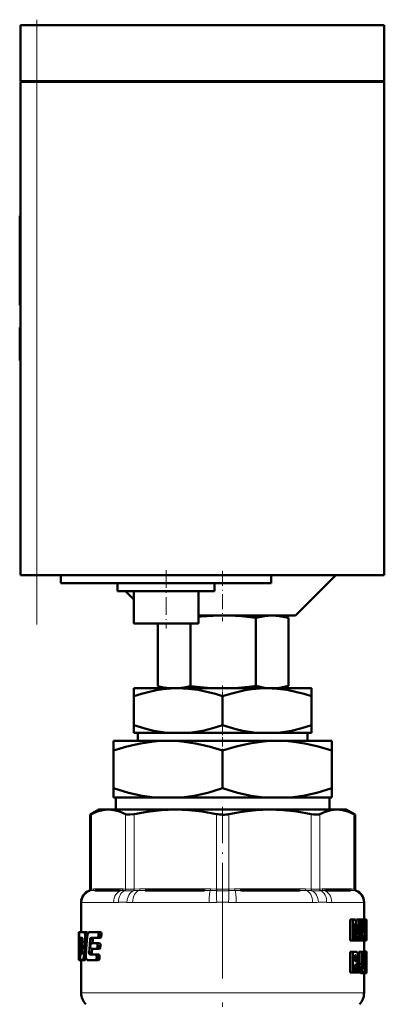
# Model space of a CAD drawing. Extents: x -1358 to 1757, y -1537 to 622.
# Tile 43 of 93: x -1341 to -1296, y -92 to 29. Entities that reach past the tile are written whole.
import ezdxf

# ---------------------------------------------------------------- set-up
doc = ezdxf.new("R2010")
doc.units = 0
doc.linetypes.add('DASHDOT', pattern=[18.5, 12, -3, 0.5, -3])

msp = doc.modelspace()

# ---------------------------------------------------------------- linework, layer by layer
at = {"color": 7, "linetype": 'DASHDOT', "lineweight": 18, "ltscale": 0.207}
msp.add_line((-1338.78, 21.03), (-1338.78, 29.31), dxfattribs=at)
at = {"color": 7, "lineweight": 50}
for p, q in [((-1338.78, 28.62), (-1340.78, 28.62)), ((-1340.78, 21.72), (-1340.78, 28.62)), ((-1338.78, 28.62), (-1295.78, 28.62)), ((-1295.78, 21.72), (-1295.78, 28.62)), ((-1338.78, 21.72), (-1340.78, 21.72)), ((-1340.78, 21.62), (-1340.78, -39.38)), ((-1340.78, 21.62), (-1340.19, 21.62)), ((-1340.68, 21.62), (-1340.68, 21.72)), ((-1340.19, 21.62), (-1338.78, 21.62)), ((-1338.78, 21.72), (-1295.78, 21.72)), ((-1295.78, 21.62), (-1338.78, 21.62)), ((-1295.88, 21.62), (-1295.88, 21.72)), ((-1295.78, -39.38), (-1295.78, 21.62)), ((-1340.78, 5.06), (-1340.88, 5.06)), ((-1340.88, 3.58), (-1340.88, 5.06)), ((-1340.78, 3.58), (-1340.88, 3.58)), ((-1340.88, 3.58), (-1340.88, -2.29)), ((-1340.78, -2.29), (-1340.88, -2.29)), ((-1340.88, -4.09), (-1340.88, -2.29)), ((-1340.78, -4.09), (-1340.88, -4.09)), ((-1340.88, -4.09), (-1340.88, -5.98)), ((-1340.78, -5.98), (-1340.88, -5.98)), ((-1340.88, -8.74), (-1340.88, -8.84)), ((-1340.78, -8.74), (-1340.88, -8.74)), ((-1340.78, -8.84), (-1340.88, -8.84)), ((-1340.78, -8.85), (-1340.88, -8.85)), ((-1340.88, -12.71), (-1340.88, -8.85)), ((-1340.78, -12.71), (-1340.88, -12.71)), ((-1340.88, -12.72), (-1340.88, -12.83)), ((-1340.78, -12.83), (-1340.88, -12.83)), ((-1340.78, -12.83), (-1340.88, -12.83)), ((-1340.19, -39.38), (-1340.78, -39.38)), ((-1338.78, -39.38), (-1340.19, -39.38)), ((-1295.78, -39.38), (-1338.78, -39.38)), ((-1335.78, -39.38), (-1335.78, -40.38)), ((-1309.78, -40.38), (-1309.78, -39.38)), ((-1306.78, -44.38), (-1301.78, -39.38)), ((-1309.78, -40.38), (-1335.78, -40.38)), ((-1328.78, -41.38), (-1328.78, -40.38)), ((-1328.78, -41.38), (-1316.78, -41.38)), ((-1327.78, -41.38), (-1326.78, -42.38)), ((-1326.78, -45.38), (-1326.78, -41.38)), ((-1318.78, -45.38), (-1318.78, -41.38)), ((-1316.78, -41.38), (-1316.78, -40.38)), ((-1318.78, -44.38), (-1306.78, -44.38)), ((-1311.69, -44.68), (-1311.69, -53.09)), ((-1308.78, -44.38), (-1307.65, -44.68)), ((-1307.65, -44.68), (-1307.65, -53.08)), ((-1326.78, -45.38), (-1318.78, -45.38)), ((-1323.81, -45.38), (-1323.81, -53.11)), ((-1319.77, -45.38), (-1319.77, -53.1)), ((-1326.78, -54.36), (-1326.78, -53.38)), ((-1321.28, -53.38), (-1326.78, -53.38)), ((-1322.8, -53.38), (-1323.81, -53.11)), ((-1310.28, -53.38), (-1321.28, -53.38)), ((-1304.78, -53.38), (-1310.28, -53.38)), ((-1308.75, -53.38), (-1307.65, -53.08)), ((-1304.78, -54.36), (-1304.78, -53.38)), ((-1326.78, -57.96), (-1326.78, -54.36)), ((-1315.78, -57.96), (-1315.78, -54.36)), ((-1304.78, -57.96), (-1304.78, -54.36)), ((-1326.78, -58.88), (-1326.78, -57.96)), ((-1304.78, -57.96), (-1304.78, -58.88)), ((-1322.63, -58.88), (-1326.78, -58.88)), ((-1326.25, -58.88), (-1326.25, -59.88)), ((-1322.63, -58.88), (-1319.93, -58.88)), ((-1311.63, -58.88), (-1319.93, -58.88)), ((-1311.63, -58.88), (-1308.93, -58.88)), ((-1304.78, -58.88), (-1308.93, -58.88)), ((-1305.3, -59.88), (-1305.3, -58.88)), ((-1329.28, -61.09), (-1329.28, -59.88)), ((-1322.53, -59.88), (-1329.28, -59.88)), ((-1309.03, -59.88), (-1322.53, -59.88)), ((-1302.28, -59.88), (-1309.03, -59.88)), ((-1302.28, -59.88), (-1302.28, -61.09)), ((-1329.28, -65.75), (-1329.28, -61.09)), ((-1315.78, -65.75), (-1315.78, -61.09)), ((-1302.28, -65.75), (-1302.28, -61.09)), ((-1329.28, -66.88), (-1329.28, -65.75)), ((-1302.28, -65.75), (-1302.28, -66.88)), ((-1324.18, -66.88), (-1329.28, -66.88)), ((-1329, -68.38), (-1329, -66.88)), ((-1324.18, -66.88), (-1320.87, -66.88)), ((-1310.68, -66.88), (-1320.87, -66.88)), ((-1310.68, -66.88), (-1307.37, -66.88)), ((-1302.28, -66.88), (-1307.37, -66.88)), ((-1302.56, -66.88), (-1302.56, -68.38)), ((-1331.08, -68.38), (-1332.17, -69.01)), ((-1332.02, -68.94), (-1332.17, -69.01)), ((-1332.17, -78.23), (-1332.17, -69.01)), ((-1331.08, -68.38), (-1329.91, -68.38)), ((-1329.91, -68.38), (-1321.63, -68.38)), ((-1321.63, -68.38), (-1309.92, -68.38)), ((-1309.92, -68.38), (-1301.64, -68.38)), ((-1301.64, -68.38), (-1300.48, -68.38)), ((-1300.48, -68.38), (-1299.38, -69.01)), ((-1299.38, -69.01), (-1299.53, -68.94)), ((-1299.38, -78.23), (-1299.38, -69.01)), ((-1328.58, -78.38), (-1331.61, -78.38)), ((-1318.04, -78.38), (-1325.37, -78.38)), ((-1306.18, -78.38), (-1313.51, -78.38)), ((-1299.94, -78.38), (-1302.97, -78.38)), ((-1333.28, -79.83), (-1333.28, -83.54)), ((-1298.28, -79.83), (-1298.28, -81.99)), ((-1299.66, -81.99), (-1299.99, -81.99)), ((-1299.99, -84.57), (-1299.99, -81.99)), ((-1299.66, -81.99), (-1299.33, -81.99)), ((-1299.66, -84.57), (-1299.66, -81.99)), ((-1299.46, -82.47), (-1299.45, -82.47)), ((-1299.27, -82.45), (-1299.22, -81.99)), ((-1298.9, -81.99), (-1299.22, -81.99)), ((-1298.9, -81.99), (-1298.66, -81.99)), ((-1298.82, -82.47), (-1298.82, -82.47)), ((-1298.66, -81.99), (-1298.66, -84.57)), ((-1298.66, -82.22), (-1298.65, -81.99)), ((-1298.65, -81.99), (-1298.34, -81.99)), ((-1298.34, -81.99), (-1298.22, -81.99)), ((-1298.34, -83.55), (-1298.29, -82.67)), ((-1298.27, -82.68), (-1298.29, -82.68)), ((-1298.28, -82.45), (-1298.28, -82.45)), ((-1298.27, -82.68), (-1298.22, -83.55)), ((-1298.05, -81.99), (-1298.22, -81.99)), ((-1298.05, -81.99), (-1297.99, -81.99)), ((-1298.05, -84.57), (-1298.05, -81.99)), ((-1298.01, -84.1), (-1298.01, -82.46)), ((-1298.01, -82.46), (-1297.99, -82.46)), ((-1297.98, -82.67), (-1298.01, -82.67)), ((-1297.99, -81.99), (-1297.98, -82.13)), ((-1297.98, -82.13), (-1297.98, -83.2)), ((-1297.98, -82.67), (-1297.98, -83.2)), ((-1333.58, -83.54), (-1333.57, -83.54)), ((-1333.58, -83.54), (-1333.58, -86.87)), ((-1333.48, -83.54), (-1333.57, -83.54)), ((-1333.56, -83.87), (-1333.57, -83.54)), ((-1333.51, -83.87), (-1333.56, -83.87)), ((-1333.48, -83.54), (-1332.94, -83.54)), ((-1332.63, -83.54), (-1332.94, -83.54)), ((-1332.87, -83.59), (-1332.94, -83.54)), ((-1332.55, -83.59), (-1332.87, -83.59)), ((-1332.5, -83.74), (-1332.81, -83.74)), ((-1332.51, -83.96), (-1332.78, -83.96)), ((-1332.55, -83.59), (-1332.63, -83.54)), ((-1332.26, -83.54), (-1331.22, -83.54)), ((-1330.88, -83.54), (-1331.22, -83.54)), ((-1331.13, -84.01), (-1331.12, -83.87)), ((-1330.79, -84.01), (-1331.13, -84.01)), ((-1330.77, -83.87), (-1331.12, -83.87)), ((-1330.79, -84.01), (-1330.77, -83.87)), ((-1299.42, -82.83), (-1299.45, -82.83)), ((-1299.45, -83.14), (-1299.45, -84.57)), ((-1299.07, -83.51), (-1299.14, -83.51)), ((-1299.11, -83.89), (-1299.11, -83.89)), ((-1298.83, -83.02), (-1298.87, -83.02)), ((-1298.83, -84.57), (-1298.83, -83.02)), ((-1298.37, -84), (-1298.4, -84.57)), ((-1298.37, -84), (-1298.2, -84)), ((-1298.34, -83.55), (-1298.22, -83.55)), ((-1298.18, -84.57), (-1298.2, -84)), ((-1297.98, -83.25), (-1298.01, -83.25)), ((-1297.98, -83.87), (-1298.01, -83.87)), ((-1297.98, -83.2), (-1297.98, -83.25)), ((-1297.98, -83.25), (-1297.98, -83.32)), ((-1297.98, -83.32), (-1297.98, -83.87)), ((-1297.98, -83.32), (-1297.98, -84.39)), ((-1333.11, -84.44), (-1333.38, -84.44)), ((-1333.34, -84.23), (-1333.15, -84.23)), ((-1333.11, -84.46), (-1333.19, -86.08)), ((-1333.15, -84.23), (-1333.11, -84.29)), ((-1332.55, -84.23), (-1332.78, -84.23)), ((-1332.25, -85.61), (-1332.17, -84.46)), ((-1331.84, -84.46), (-1332.17, -84.46)), ((-1332.14, -85.13), (-1332.15, -85.27)), ((-1331.8, -84.29), (-1332.13, -84.29)), ((-1332.06, -84.23), (-1331.24, -84.23)), ((-1332.04, -84.92), (-1331.34, -84.92)), ((-1331.88, -84.92), (-1331.84, -84.46)), ((-1331.8, -84.29), (-1331.73, -84.23)), ((-1331, -84.92), (-1331.34, -84.92)), ((-1330.89, -84.23), (-1331.24, -84.23)), ((-1299.66, -84.57), (-1299.99, -84.57)), ((-1299.66, -84.57), (-1299.45, -84.57)), ((-1299.2, -84.57), (-1299.45, -84.57)), ((-1299.2, -84.57), (-1299.04, -84.57)), ((-1298.83, -84.57), (-1299.04, -84.57)), ((-1298.83, -84.57), (-1298.66, -84.57)), ((-1298.66, -84.57), (-1298.55, -84.57)), ((-1298.55, -84.57), (-1298.4, -84.57)), ((-1298.4, -84.57), (-1298.18, -84.57)), ((-1298.28, -84.57), (-1298.28, -85.93)), ((-1298.18, -84.57), (-1298.1, -84.57)), ((-1298.05, -84.57), (-1298.1, -84.57)), ((-1298.05, -84.57), (-1297.99, -84.57)), ((-1298.01, -84.1), (-1297.99, -84.1)), ((-1333.38, -86.3), (-1333.24, -86.3)), ((-1333.21, -86.24), (-1333.24, -86.3)), ((-1332.69, -86.3), (-1332.91, -86.3)), ((-1332.29, -86.07), (-1332.25, -85.61)), ((-1331.97, -86.07), (-1332.29, -86.07)), ((-1331.95, -86.24), (-1332.28, -86.24)), ((-1332.22, -86.3), (-1332.28, -86.24)), ((-1332.22, -86.3), (-1331.46, -86.3)), ((-1332.05, -85.61), (-1331.36, -85.61)), ((-1331.97, -86.07), (-1331.93, -85.61)), ((-1331.9, -86.3), (-1331.95, -86.24)), ((-1331.12, -86.3), (-1331.46, -86.3)), ((-1331.01, -85.61), (-1331.36, -85.61)), ((-1331.25, -85.4), (-1331.24, -85.26)), ((-1330.91, -85.4), (-1331.25, -85.4)), ((-1330.9, -85.26), (-1331.24, -85.26)), ((-1330.91, -85.4), (-1330.9, -85.26)), ((-1299.66, -85.98), (-1299.99, -85.98)), ((-1299.99, -88.55), (-1299.99, -85.98)), ((-1299.66, -85.98), (-1299.3, -85.98)), ((-1299.66, -88.55), (-1299.66, -85.98)), ((-1299.43, -87.14), (-1299.43, -86.4)), ((-1299.43, -86.4), (-1299.33, -86.4)), ((-1298.6, -85.98), (-1298.92, -85.98)), ((-1298.92, -87.47), (-1298.92, -85.98)), ((-1298.6, -85.98), (-1298.47, -85.98)), ((-1298.6, -87.47), (-1298.6, -85.98)), ((-1298.27, -85.98), (-1298.47, -85.98)), ((-1298.47, -85.98), (-1298.47, -87.47)), ((-1298.01, -85.97), (-1298.31, -85.97)), ((-1298.31, -85.98), (-1298.31, -85.97)), ((-1297.99, -85.93), (-1298.29, -85.93)), ((-1298.27, -85.98), (-1298.18, -85.98)), ((-1298.27, -87.5), (-1298.27, -85.98)), ((-1298.18, -85.98), (-1298.18, -87.44)), ((-1298.03, -86.11), (-1298.18, -86.11)), ((-1298.05, -86.35), (-1298.18, -86.35)), ((-1298, -86.46), (-1298.01, -86.54)), ((-1297.98, -86.4), (-1298, -86.4)), ((-1298, -86.41), (-1298, -86.46)), ((-1297.98, -86.43), (-1298, -86.43)), ((-1297.98, -85.95), (-1297.98, -86.03)), ((-1297.98, -86.03), (-1297.98, -86.57)), ((-1297.98, -86.43), (-1297.98, -86.4)), ((-1297.98, -86.49), (-1297.98, -86.43)), ((-1333.55, -86.78), (-1333.58, -86.78)), ((-1333.58, -86.87), (-1333.58, -86.78)), ((-1333.57, -86.99), (-1333.58, -86.87)), ((-1333.54, -86.99), (-1333.57, -86.99)), ((-1333.54, -86.99), (-1333.48, -86.99)), ((-1333.38, -86.99), (-1333.48, -86.99)), ((-1333.42, -86.78), (-1333.45, -86.78)), ((-1333.41, -86.52), (-1333.42, -86.66)), ((-1333.38, -86.99), (-1333.12, -86.99)), ((-1333.28, -86.99), (-1333.28, -91.05)), ((-1333.12, -86.99), (-1333.06, -86.94)), ((-1332.82, -86.99), (-1333.12, -86.99)), ((-1332.75, -86.94), (-1333.06, -86.94)), ((-1332.68, -86.79), (-1332.99, -86.79)), ((-1332.69, -86.57), (-1332.94, -86.57)), ((-1332.82, -86.99), (-1332.75, -86.94)), ((-1332.68, -86.79), (-1332.67, -86.75)), ((-1332.6, -86.94), (-1332.52, -86.99)), ((-1332.52, -86.99), (-1331.47, -86.99)), ((-1331.13, -86.99), (-1331.47, -86.99)), ((-1331.37, -86.78), (-1331.36, -86.64)), ((-1331.03, -86.78), (-1331.37, -86.78)), ((-1331.02, -86.64), (-1331.36, -86.64)), ((-1331.03, -86.78), (-1331.02, -86.64)), ((-1299.18, -86.75), (-1299.43, -86.75)), ((-1299.22, -87.03), (-1299.43, -87.03)), ((-1299.43, -87.14), (-1299.33, -87.14)), ((-1299.43, -87.57), (-1299.43, -88.55)), ((-1299.43, -87.57), (-1299.37, -87.57)), ((-1299.33, -87.59), (-1299.43, -87.59)), ((-1299.3, -87.65), (-1299.43, -87.65)), ((-1299.17, -87.39), (-1299.17, -87.4)), ((-1299.1, -87.55), (-1299.07, -87.67)), ((-1299.07, -87.67), (-1299.04, -87.79)), ((-1298.6, -87.47), (-1298.92, -87.47)), ((-1298.27, -87.5), (-1298.47, -87.5)), ((-1298.06, -86.7), (-1298.18, -86.7)), ((-1298.05, -87.14), (-1298.18, -87.14)), ((-1298.01, -87.44), (-1298.18, -87.44)), ((-1298, -87.54), (-1298.18, -87.54)), ((-1297.99, -87.64), (-1298.18, -87.64)), ((-1297.98, -86.49), (-1298.01, -86.49)), ((-1298.01, -86.54), (-1298.01, -86.65)), ((-1297.98, -86.57), (-1298.01, -86.57)), ((-1298.01, -86.65), (-1298.01, -86.76)), ((-1298, -86.7), (-1298.01, -86.7)), ((-1298.01, -86.76), (-1298, -86.86)), ((-1298, -87.54), (-1298.01, -87.44)), ((-1298, -86.7), (-1298, -86.56)), ((-1298, -86.93), (-1298, -86.7)), ((-1298, -86.86), (-1298, -86.95)), ((-1298, -86.95), (-1297.99, -87.04)), ((-1297.99, -87.64), (-1298, -87.54)), ((-1297.99, -87.04), (-1297.98, -87.18)), ((-1297.99, -87.75), (-1297.99, -87.64)), ((-1297.98, -86.57), (-1297.98, -86.49)), ((-1297.98, -87.18), (-1297.98, -87.34)), ((-1297.98, -87.34), (-1297.98, -87.55)), ((-1297.98, -87.55), (-1297.98, -87.83)), ((-1299.66, -88.55), (-1299.99, -88.55)), ((-1299.66, -88.55), (-1299.43, -88.55)), ((-1299.27, -87.75), (-1299.43, -87.75)), ((-1299.42, -88.55), (-1299.43, -88.51)), ((-1299.1, -88.55), (-1299.42, -88.55)), ((-1299.24, -87.89), (-1299.27, -87.75)), ((-1299.1, -88.55), (-1299.24, -87.89)), ((-1299.1, -88.55), (-1298.89, -88.55)), ((-1298.37, -88.6), (-1298.67, -88.6)), ((-1298.03, -88.56), (-1298.3, -88.56)), ((-1298, -88.6), (-1298.3, -88.6)), ((-1298.05, -88.6), (-1298.28, -88.6)), ((-1298.28, -88.6), (-1298.28, -91.05)), ((-1298.06, -88.46), (-1298.25, -88.46)), ((-1298.06, -87.88), (-1298.19, -87.88)), ((-1297.99, -87.75), (-1298.18, -87.75)), ((-1298.06, -88.46), (-1298.06, -87.88)), ((-1297.99, -87.88), (-1298.06, -87.88)), ((-1297.99, -87.99), (-1298.04, -87.99)), ((-1297.99, -88.07), (-1298.03, -88.07)), ((-1298, -88.12), (-1298.02, -88.12)), ((-1298, -88.12), (-1297.99, -88.07)), ((-1297.99, -88.56), (-1298, -88.6)), ((-1297.99, -87.88), (-1297.99, -87.75)), ((-1297.99, -87.99), (-1297.99, -87.88)), ((-1297.99, -88.07), (-1297.99, -87.99)), ((-1297.98, -87.83), (-1297.98, -88.19)), ((-1297.98, -88.19), (-1297.98, -88.43))]:
    msp.add_line(p, q, dxfattribs=at)
at = {"color": 7, "lineweight": 18}
for p, q in [((-1338.78, 21.72), (-1338.78, 28.62)), ((-1338.78, 21.62), (-1338.78, 21.72)), ((-1338.78, -39.38), (-1338.78, 21.62)), ((-1332.02, -68.94), (-1332.02, -78.22)), ((-1327.8, -78.22), (-1327.8, -68.94)), ((-1326.72, -68.94), (-1326.72, -78.22)), ((-1316.54, -78.22), (-1316.54, -68.94)), ((-1315.01, -68.94), (-1315.01, -78.22)), ((-1304.83, -78.22), (-1304.83, -68.94)), ((-1303.75, -68.94), (-1303.75, -78.22)), ((-1299.53, -78.22), (-1299.53, -68.94)), ((-1332.17, -78.42), (-1332.3, -78.42)), ((-1332.17, -78.23), (-1332.04, -78.22)), ((-1332.15, -78.41), (-1332.17, -78.42)), ((-1331.89, -78.39), (-1332.15, -78.41)), ((-1332.04, -78.22), (-1332.02, -78.22)), ((-1332.02, -78.22), (-1331.73, -78.19)), ((-1331.43, -78.18), (-1328.39, -78.18)), ((-1327.94, -78.41), (-1328.26, -78.39)), ((-1328.1, -78.19), (-1327.8, -78.22)), ((-1327.91, -78.42), (-1327.94, -78.41)), ((-1327.8, -78.22), (-1327.78, -78.22)), ((-1326.77, -78.41), (-1326.83, -78.42)), ((-1326.77, -78.22), (-1326.72, -78.22)), ((-1326.07, -78.39), (-1326.77, -78.41)), ((-1326.72, -78.22), (-1326.01, -78.19)), ((-1325.3, -78.18), (-1317.96, -78.18)), ((-1316.6, -78.41), (-1317.32, -78.39)), ((-1317.25, -78.19), (-1316.54, -78.22)), ((-1316.55, -78.42), (-1316.6, -78.41)), ((-1316.54, -78.22), (-1316.49, -78.22)), ((-1315.06, -78.22), (-1315.01, -78.22)), ((-1315.01, -78.22), (-1314.3, -78.19)), ((-1314.95, -78.41), (-1315.01, -78.42)), ((-1314.23, -78.39), (-1314.95, -78.41)), ((-1313.59, -78.18), (-1306.25, -78.18)), ((-1305.54, -78.19), (-1304.83, -78.22)), ((-1304.78, -78.41), (-1305.48, -78.39)), ((-1304.83, -78.22), (-1304.78, -78.22)), ((-1304.73, -78.42), (-1304.78, -78.41)), ((-1303.77, -78.22), (-1303.75, -78.22)), ((-1303.75, -78.22), (-1303.46, -78.19)), ((-1303.61, -78.41), (-1303.64, -78.42)), ((-1303.29, -78.39), (-1303.61, -78.41)), ((-1303.16, -78.18), (-1300.12, -78.18)), ((-1299.83, -78.19), (-1299.53, -78.22)), ((-1299.4, -78.41), (-1299.67, -78.39)), ((-1299.53, -78.22), (-1299.51, -78.22)), ((-1299.51, -78.22), (-1299.38, -78.23)), ((-1299.38, -78.42), (-1299.4, -78.41)), ((-1299.25, -78.42), (-1299.38, -78.42)), ((-1333.26, -79.85), (-1333.28, -79.83)), ((-1333.2, -79.88), (-1329.28, -79.88)), ((-1327.63, -79.85), (-1328.65, -79.85)), ((-1326.91, -79.88), (-1317.45, -79.88)), ((-1314.1, -79.88), (-1304.64, -79.88)), ((-1302.9, -79.85), (-1303.92, -79.85)), ((-1302.27, -79.88), (-1298.36, -79.88)), ((-1298.28, -79.83), (-1298.29, -79.85)), ((-1299.24, -87.89), (-1299.43, -87.89)), ((-1333.28, -91.05), (-1315.78, -91.05)), ((-1315.78, -91.05), (-1298.28, -91.05))]:
    msp.add_line(p, q, dxfattribs=at)
at = {"color": 7, "linetype": 'DASHDOT', "lineweight": 18}
for p, q in [((-1338.78, -45.48), (-1338.78, 27.72)), ((-1315.78, -77.26), (-1315.78, -107.99))]:
    msp.add_line(p, q, dxfattribs=at)
at = {"color": 7, "linetype": 'DASHDOT', "lineweight": 18, "ltscale": 0.003015}
for p, q in [((-1340.77, 0.58), (-1340.89, 0.58)), ((-1340.77, -10.79), (-1340.89, -10.79)), ((-1340.77, -10.79), (-1340.89, -10.79))]:
    msp.add_line(p, q, dxfattribs=at)
at = {"color": 7, "linetype": 'DASHDOT', "lineweight": 18, "ltscale": 0.180016}
msp.add_line((-1322.78, -38.78), (-1322.78, -45.98), dxfattribs=at)
at = {"color": 7, "linetype": 'DASHDOT', "lineweight": 18, "ltscale": 0.154977}
msp.add_line((-1315.78, -38.86), (-1315.78, -45.06), dxfattribs=at)
at = {"color": 7, "linetype": 'DASHDOT', "lineweight": 18, "ltscale": 0.036926}
msp.add_line((-1315.78, -53.02), (-1315.78, -54.5), dxfattribs=at)
at = {"color": 7, "linetype": 'DASHDOT', "lineweight": 18, "ltscale": 0.094161}
msp.add_line((-1315.78, -57.65), (-1315.78, -61.41), dxfattribs=at)
at = {"color": 7, "linetype": 'DASHDOT', "lineweight": 18, "ltscale": 0.374474}
msp.add_line((-1315.78, -79.48), (-1315.78, -64.5), dxfattribs=at)
at = {"color": 7, "lineweight": 50}
for points in [[(-1311.69, -44.68), (-1313.45, -44.48), (-1314.98, -44.39), (-1315.71, -44.38)], [(-1307.65, -44.68), (-1308.73, -44.46), (-1309.67, -44.39), (-1310.61, -44.46), (-1311.69, -44.68)], [(-1321.28, -53.38), (-1322.2, -53.41), (-1323.13, -53.5), (-1323.98, -53.63), (-1324.83, -53.81), (-1325.81, -54.06), (-1326.78, -54.36)], [(-1315.78, -54.36), (-1316.68, -54.08), (-1317.58, -53.84), (-1318.8, -53.59), (-1320.03, -53.43), (-1321.28, -53.38)], [(-1310.28, -53.38), (-1311.2, -53.41), (-1312.13, -53.5), (-1312.98, -53.63), (-1313.83, -53.81), (-1314.81, -54.06), (-1315.78, -54.36)], [(-1311.69, -53.09), (-1310.61, -53.31), (-1309.67, -53.38), (-1308.73, -53.31), (-1307.65, -53.08)], [(-1304.78, -54.36), (-1305.68, -54.08), (-1306.58, -53.84), (-1307.8, -53.59), (-1309.03, -53.43), (-1310.28, -53.38)], [(-1326.78, -57.96), (-1325.13, -58.44), (-1324.3, -58.63), (-1323.46, -58.78), (-1322.63, -58.88)], [(-1319.93, -58.88), (-1319.08, -58.78), (-1318.24, -58.63), (-1317, -58.33), (-1315.78, -57.96)], [(-1315.78, -57.96), (-1314.13, -58.44), (-1313.3, -58.63), (-1312.46, -58.78), (-1311.63, -58.88)], [(-1308.93, -58.88), (-1308.08, -58.78), (-1307.24, -58.63), (-1306, -58.33), (-1304.78, -57.96)], [(-1322.53, -59.88), (-1323.38, -59.9), (-1324.24, -59.96), (-1325.94, -60.21), (-1327.62, -60.59), (-1329.28, -61.09)], [(-1315.78, -61.09), (-1317.44, -60.59), (-1319.12, -60.21), (-1320.81, -59.96), (-1321.67, -59.9), (-1322.53, -59.88)], [(-1309.03, -59.88), (-1309.88, -59.9), (-1310.74, -59.96), (-1312.44, -60.21), (-1314.12, -60.59), (-1315.78, -61.09)], [(-1302.28, -61.09), (-1303.94, -60.59), (-1305.62, -60.21), (-1307.31, -59.96), (-1308.17, -59.9), (-1309.03, -59.88)], [(-1329.28, -65.75), (-1327.43, -66.3), (-1325.75, -66.67), (-1324.18, -66.88)], [(-1320.87, -66.88), (-1319.3, -66.67), (-1317.63, -66.3), (-1315.78, -65.75)], [(-1315.78, -65.75), (-1313.93, -66.3), (-1312.25, -66.67), (-1310.68, -66.88)], [(-1307.37, -66.88), (-1305.8, -66.67), (-1304.13, -66.3), (-1302.28, -65.75)], [(-1329.91, -68.38), (-1330.59, -68.44), (-1331.29, -68.62), (-1332.02, -68.94)], [(-1327.8, -68.94), (-1328.54, -68.62), (-1329.23, -68.44), (-1329.91, -68.38)], [(-1326.72, -68.94), (-1327.26, -69.01), (-1327.66, -68.98), (-1327.8, -68.94)], [(-1321.63, -68.38), (-1323.35, -68.45), (-1325.12, -68.65), (-1326.72, -68.94)], [(-1316.54, -68.94), (-1318.31, -68.62), (-1319.99, -68.44), (-1321.63, -68.38)], [(-1309.92, -68.38), (-1311.64, -68.45), (-1313.41, -68.65), (-1315.01, -68.94)], [(-1304.83, -68.94), (-1306.6, -68.62), (-1308.28, -68.44), (-1309.92, -68.38)], [(-1303.75, -68.94), (-1303.89, -68.99), (-1304.08, -69.01), (-1304.55, -68.99), (-1304.83, -68.94)], [(-1301.64, -68.38), (-1302.35, -68.45), (-1303.09, -68.65), (-1303.75, -68.94)], [(-1299.53, -68.94), (-1300.27, -68.62), (-1300.96, -68.44), (-1301.64, -68.38)], [(-1297.99, -82.46), (-1297.99, -82.46), (-1297.99, -82.47), (-1297.98, -82.5), (-1297.98, -82.67)], [(-1333.48, -83.54), (-1333.51, -83.71), (-1333.51, -83.75)], [(-1331.24, -84.23), (-1331.17, -84.16), (-1331.13, -84.01)], [(-1331.12, -83.87), (-1331.13, -83.69), (-1331.17, -83.58), (-1331.19, -83.56), (-1331.22, -83.54)], [(-1330.89, -84.23), (-1330.82, -84.16), (-1330.79, -84.01)], [(-1330.77, -83.87), (-1330.78, -83.7), (-1330.82, -83.58), (-1330.84, -83.56), (-1330.88, -83.54)], [(-1297.98, -83.87), (-1297.99, -84.08), (-1297.99, -84.1)], [(-1333.38, -84.44), (-1333.37, -84.28), (-1333.36, -84.25), (-1333.34, -84.23)], [(-1332.04, -84.92), (-1332.1, -84.98), (-1332.14, -85.13)], [(-1332.13, -84.29), (-1332.1, -84.25), (-1332.06, -84.23)], [(-1331.24, -85.26), (-1331.25, -85.08), (-1331.29, -84.97), (-1331.31, -84.94), (-1331.34, -84.92)], [(-1330.9, -85.26), (-1330.9, -85.08), (-1330.94, -84.97), (-1330.96, -84.94), (-1331, -84.92)], [(-1297.98, -84.39), (-1297.98, -84.52), (-1297.99, -84.57)], [(-1333.38, -86.3), (-1333.4, -86.36), (-1333.41, -86.52)], [(-1332.15, -85.27), (-1332.14, -85.45), (-1332.05, -85.61)], [(-1331.36, -86.64), (-1331.38, -86.42), (-1331.4, -86.35), (-1331.46, -86.3)], [(-1331.36, -85.61), (-1331.29, -85.54), (-1331.25, -85.4)], [(-1331.02, -86.64), (-1331.03, -86.46), (-1331.06, -86.35), (-1331.08, -86.32), (-1331.12, -86.3)], [(-1331.01, -85.61), (-1330.94, -85.54), (-1330.91, -85.4)], [(-1299.33, -86.4), (-1299.27, -86.42), (-1299.24, -86.45), (-1299.21, -86.52), (-1299.18, -86.75)], [(-1299.3, -85.98), (-1299.2, -85.99), (-1299.11, -86.06), (-1299.01, -86.3), (-1298.98, -86.68)], [(-1333.55, -86.66), (-1333.55, -86.96), (-1333.54, -86.98), (-1333.54, -86.99)], [(-1333.48, -86.99), (-1333.45, -86.82), (-1333.45, -86.78)], [(-1333.42, -86.66), (-1333.42, -86.76), (-1333.4, -86.96), (-1333.39, -86.98), (-1333.38, -86.99)], [(-1331.47, -86.99), (-1331.41, -86.93), (-1331.37, -86.78)], [(-1331.13, -86.99), (-1331.06, -86.93), (-1331.03, -86.78)], [(-1299.22, -87.03), (-1299.26, -87.1), (-1299.33, -87.14)], [(-1298.67, -88.6), (-1298.79, -88.5), (-1298.85, -88.3), (-1298.9, -87.99), (-1298.92, -87.47)], [(-1298.37, -88.6), (-1298.47, -88.51), (-1298.54, -88.33), (-1298.59, -87.96), (-1298.6, -87.47)], [(-1298.47, -87.47), (-1298.45, -87.81), (-1298.42, -88.03), (-1298.4, -88.08), (-1298.36, -88.1)], [(-1298.18, -87.44), (-1298.2, -88.11), (-1298.23, -88.4), (-1298.26, -88.49), (-1298.3, -88.57), (-1298.37, -88.6)], [(-1298.36, -88.1), (-1298.29, -87.94), (-1298.27, -87.5)], [(-1298.03, -88.08), (-1298.02, -88.12), (-1298, -88.14)]]:
    msp.add_lwpolyline(points, dxfattribs=at)
at = {"color": 7, "lineweight": 18}
for points in [[(-1327.78, -78.22), (-1327.27, -78.23), (-1326.77, -78.22)], [(-1304.78, -78.22), (-1304.08, -78.23), (-1303.77, -78.22)]]:
    msp.add_lwpolyline(points, dxfattribs=at)
at = {"color": 7, "lineweight": 50}
for centre, radius, start, end in [((-1315.71, -72.79), 28.41, 90.2701, 96.1979), ((-1321.61, -45.21), 8.2, 254.4673, 265.2544), ((-1322, -45.17), 8.24, 274.7618, 285.6762), ((-1315.54, -22.4), 31, 262.1571, 268.4146), ((-1316.03, -22.2), 31.2, 271.6005, 277.9943), ((-1315.79, -65.27), 3.74, 258.3446, 270.1449), ((-1315.76, -65.29), 3.73, 269.8253, 281.6734), ((-1331.78, -79.83), 1.5, 110.5177, 180.0166), ((-1332.37, -78.23), 0.2, 290.5165, 359.9999), ((-1299.18, -78.23), 0.2, 180.0001, 249.4835), ((-1299.78, -79.83), 1.5, 360, 69.4823), ((-1328.2, -83.2), 28.75, 0.1221, 1.455), ((-1290.62, -81.89), 8.85, 183.7528, 186.0891), ((-1477.71, -104.56), 179.8, 6.7194, 7.2099), ((-1473.08, -63.56), 175.15, 353.4585, 353.9602), ((-1307.31, -82.04), 8.5, 354.7816, 357.0896), ((-1272.48, -83.06), 26.34, 178.7215, 179.9219), ((-1447.55, -71.42), 149.59, 354.956, 355.9464), ((-1303.54, -82.37), 5.26, 356.7208, 359.1682), ((-1291.98, -82.36), 6.3, 180.8269, 182.9355), ((-1450.84, -90.63), 152.86, 2.2736, 3.2409), ((-1006.47, -86.95), 327.1, 179.4611, 179.9706), ((-1004.36, -90.46), 329.22, 178.8316, 179.3379), ((-1333.34, -83.85), 0.537, 11.9329, 28.8232), ((-1334.17, -84.04), 1.39, 3.3335, 12.4548), ((-1335.07, -84.09), 2.29, 356.6103, 3.3487), ((-1333.02, -83.85), 0.536, 11.9311, 28.8406), ((-1330.73, -84.34), 1.82, 168.052, 176.6245), ((-1331.24, -84.21), 1.3, 158.4683, 168.6111), ((-1333.6, -83.99), 1.13, 8.1933, 13.0268), ((-1331.93, -83.94), 0.553, 140.9405, 158.726), ((-1332.25, -83.67), 0.137, 94.9628, 144.1433), ((-1469.06, -105.64), 171.16, 7.0726, 7.6581), ((-1304.88, -84.2), 5.78, 3.0866, 6.7512), ((-1288.64, -84.68), 10.5, 173.627, 175.6667), ((-1472.98, -64.96), 175.04, 353.5681, 354.1451), ((-979.36, -96.37), 354.23, 178.069, 178.448), ((-1333.76, -84.4), 0.659, 355.2142, 9.502), ((-893.95, -112.2), 439.73, 176.3527, 176.6237), ((-831.73, -119.52), 502.07, 175.9689, 176.2064), ((-1331.63, -84.49), 0.536, 157.8708, 175.9089), ((-1331.3, -84.49), 0.536, 157.852, 175.9095), ((-1333.99, -86.05), 0.804, 346.282, 357.9508), ((-1335.45, -86.14), 2.54, 350.2961, 356.4129), ((-1330.77, -86.45), 1.92, 175.6816, 183.6876), ((-1331.83, -86.13), 0.46, 173.2936, 193.8034), ((-1331.51, -86.13), 0.46, 173.2936, 193.8034), ((-1298.24, -85.98), 0.0713, 137.9011, 177.4986), ((-1291.04, -86.67), 7.02, 177.378, 180.2111), ((-1294.3, -86.52), 3.75, 173.7637, 177.4237), ((-1296.86, -86.23), 1.17, 167.4145, 174.2396), ((-1297.94, -85.98), 0.0722, 138.1208, 177.231), ((-1297.97, -86.41), 0.0281, 137.9531, 180.5121), ((-1298.01, -85.95), 0.0248, 349.9677, 54.469), ((-1298, -86.4), 0.0146, 0.7968, 48.9847), ((-1333.64, -86.6), 0.68, 329.83, 343.4584), ((-1334.58, -86.29), 1.67, 342.641, 350.3676), ((-1333.32, -86.6), 0.67, 329.3345, 343.2028), ((-1331.44, -86.5), 1.26, 183.2452, 193.3277), ((-1332.19, -86.68), 0.486, 192.7626, 211.5581), ((-1299.38, -87.62), 0.0502, 32.7673, 84.4737), ((-1299.55, -87.74), 0.269, 19.1426, 34.6328), ((-1300.31, -88.02), 1.07, 14.1053, 19.7741), ((-1299.99, -86.78), 0.808, 341.9381, 1.9017), ((-1299.4, -87.13), 0.347, 311.0813, 333.0587), ((-1299.31, -87.53), 0.189, 22.913, 44.3273), ((-1299.91, -87.81), 0.851, 17.4933, 24.2989), ((-1299.75, -86.95), 0.74, 332.5324, 345.6697), ((-1300.39, -86.77), 1.4, 345.1208, 353.6613), ((-1301.16, -86.68), 2.18, 353.628, 0.1734), ((-1291.5, -86.72), 6.56, 179.7565, 183.6024), ((-1294.14, -86.87), 3.92, 183.9498, 188.4837), ((-1350.9, -98.67), 52.99, 11.0019, 11.8436), ((-1298.3, -88.58), 0.027, 201.3787, 250.9283), ((-1295.81, -87.66), 2.25, 185.724, 190.7737), ((-1297.47, -88.36), 0.599, 189.043, 199.7323), ((-1297.98, -88.56), 0.0531, 189.8055, 239.3413), ((-1298.02, -88.12), 0.0224, 306.6994, 5.1885), ((-1299.14, -88.43), 1.16, 353.3792, 359.8357), ((-1331.28, -91.05), 2, 180, 225), ((-1300.28, -91.05), 2, 315, 360)]:
    msp.add_arc(centre, radius, start, end, dxfattribs=at)
at = {"color": 7, "lineweight": 18}
for centre, radius, start, end in [((-1331.76, -79.86), 1.5, 105.9772, 179.784), ((-1332.24, -78.23), 0.196, 289.2011, 2.0769), ((-1332.21, -78.23), 0.195, 288.8448, 2.6072), ((-1331.92, -78.2), 0.192, 279.6889, 3.0559), ((-1331.63, -81.34), 2.96, 89.7465, 95.0069), ((-1331.44, -81.31), 3.13, 89.7592, 95.1871), ((-1328.56, -82.4), 4.02, 85.7024, 90.1944), ((-1328.38, -81.31), 3.13, 84.8129, 90.2408), ((-1328.3, -78.2), 0.199, 279.7602, 1.0432), ((-1328.01, -78.22), 0.202, 288.6376, 0.5069), ((-1327.98, -78.23), 0.202, 289.9883, 0.854), ((-1327.4, -56.43), 21.99, 268.6539, 271.4886), ((-1325.41, -98.03), 19.65, 89.9051, 91.9429), ((-1325.33, -96.36), 18.18, 89.8986, 92.1508), ((-1318.01, -99.09), 20.71, 88.1074, 90.0906), ((-1317.93, -96.36), 18.18, 87.8492, 90.1014), ((-1315.78, -33.9), 44.52, 269.0091, 270.9896), ((-1315.82, -57.62), 20.62, 268.132, 270.1134), ((-1315.73, -57.9), 20.33, 269.8741, 271.8833), ((-1313.62, -96.36), 18.18, 89.8986, 92.1508), ((-1313.54, -99.09), 20.71, 89.9094, 91.8927), ((-1306.22, -96.36), 18.18, 87.8492, 90.1014), ((-1306.15, -98.03), 19.65, 88.0571, 90.0949), ((-1304.15, -56.42), 22, 268.5123, 271.3456), ((-1303.57, -78.23), 0.202, 179.146, 250.0117), ((-1303.55, -78.22), 0.202, 179.4931, 251.3624), ((-1303.17, -81.31), 3.13, 89.7592, 95.1871), ((-1303.26, -78.2), 0.199, 178.9568, 260.2398), ((-1302.99, -82.4), 4.02, 89.8056, 94.2976), ((-1300.11, -81.31), 3.13, 84.8129, 90.2408), ((-1299.92, -81.34), 2.96, 84.9931, 90.2535), ((-1299.63, -78.2), 0.192, 176.9441, 260.3111), ((-1299.34, -78.23), 0.195, 177.3928, 251.1552), ((-1299.32, -78.23), 0.196, 177.9231, 250.7989), ((-1299.79, -79.86), 1.5, 0.216, 74.0228), ((-1333.21, -79.81), 0.073, 220.243, 277.8347), ((-1329.26, -72.73), 7.15, 269.8403, 274.8785), ((-1326.95, -70.94), 8.94, 265.6487, 270.2682), ((-1317.41, -63.87), 16.01, 269.8409, 273.2556), ((-1315.68, -91.72), 11.9, 90.4739, 93.9469), ((-1315.87, -91.72), 11.9, 86.0531, 89.5262), ((-1314.15, -63.86), 16.02, 266.7462, 270.1574), ((-1304.6, -70.94), 8.93, 269.7295, 274.3536), ((-1302.29, -72.72), 7.16, 265.1242, 270.157), ((-1298.35, -79.81), 0.0729, 262.143, 319.7781)]:
    msp.add_arc(centre, radius, start, end, dxfattribs=at)
for centre, major_axis, ratio, start_param, end_param in [((-1331.7, -79.88), (0, 1.5), 0.995414, 0.123342, 1.570796), ((-1331.61, -78.18), (0, -0.2), 0.92388, 0, 1.570796), ((-1328.12, -79.88), (0, 1.5), 0.771505, 0.123342, 1.570796), ((-1327.55, -79.85), (0.14, -1.49), 0.734075, 3.351169, 4.642046), ((-1328.58, -78.18), (0, -0.2), 0.92388, 0, 1.570796), ((-1326.61, -79.85), (-0.13, -1.49), 0.675962, 3.481187, 4.772063), ((-1325.96, -79.88), (0, 1.5), 0.636223, 0.123342, 1.570796), ((-1326.85, -78.22), (0.007, -0.2), 0.408466, 0.272287, 1.557437), ((-1326.8, -78.22), (0.008, -0.2), 0.382405, 0.255495, 1.554996), ((-1326.09, -78.19), (0.008, -0.2), 0.382432, 0.102908, 1.555785), ((-1325.37, -78.18), (0, -0.2), 0.382683, 0, 1.570796), ((-1318.04, -78.18), (0, -0.2), 0.382683, 0, 1.570796), ((-1317.31, -79.88), (0, 1.5), 0.095659, 0.123342, 1.570796), ((-1317.33, -78.19), (-0.008, -0.2), 0.382432, 0.132932, 1.585808), ((-1316.62, -78.22), (-0.008, -0.2), 0.382405, 0.287096, 1.586597), ((-1316.43, -79.85), (0.1, -1.5), 0.041092, 3.418838, 4.709715), ((-1316.56, -78.22), (-0.006, -0.2), 0.356255, 0.297028, 1.582178), ((-1314.99, -78.22), (0.006, -0.2), 0.356255, 4.701007, 5.986158), ((-1315.12, -79.85), (-0.1, -1.5), 0.041092, 1.57347, 2.864347), ((-1314.93, -78.22), (0.008, -0.2), 0.382405, 4.696589, 5.996089), ((-1314.23, -78.19), (0.008, -0.2), 0.382432, 4.697377, 6.150253), ((-1314.25, -79.88), (0, -1.5), 0.095659, 1.570796, 3.018251), ((-1313.51, -78.18), (0, -0.2), 0.382683, 4.712389, 6.283185), ((-1306.18, -78.18), (0, -0.2), 0.382683, 4.712389, 6.283185), ((-1305.46, -78.19), (-0.008, -0.2), 0.382432, 4.727401, 6.180277), ((-1305.6, -79.88), (0, -1.5), 0.636223, 1.570796, 3.018251), ((-1304.75, -78.22), (-0.008, -0.2), 0.382405, 4.728189, 6.02769), ((-1304.7, -78.22), (-0.007, -0.2), 0.408466, 4.725748, 6.010898), ((-1304.94, -79.85), (0.13, -1.49), 0.675962, 1.511122, 2.801999), ((-1304.01, -79.85), (-0.14, -1.49), 0.734075, 1.64114, 2.932016), ((-1303.43, -79.88), (0, -1.5), 0.771505, 1.570796, 3.018251), ((-1302.97, -78.18), (0, 0.2), 0.92388, 1.570796, 3.141593), ((-1299.94, -78.18), (0, 0.2), 0.92388, 1.570796, 3.141593), ((-1299.85, -79.88), (0, -1.5), 0.995414, 1.570796, 3.018251)]:
    msp.add_ellipse(centre, major_axis=major_axis, ratio=ratio, start_param=start_param, end_param=end_param, dxfattribs=at)

doc.saveas('drawing.dxf')
